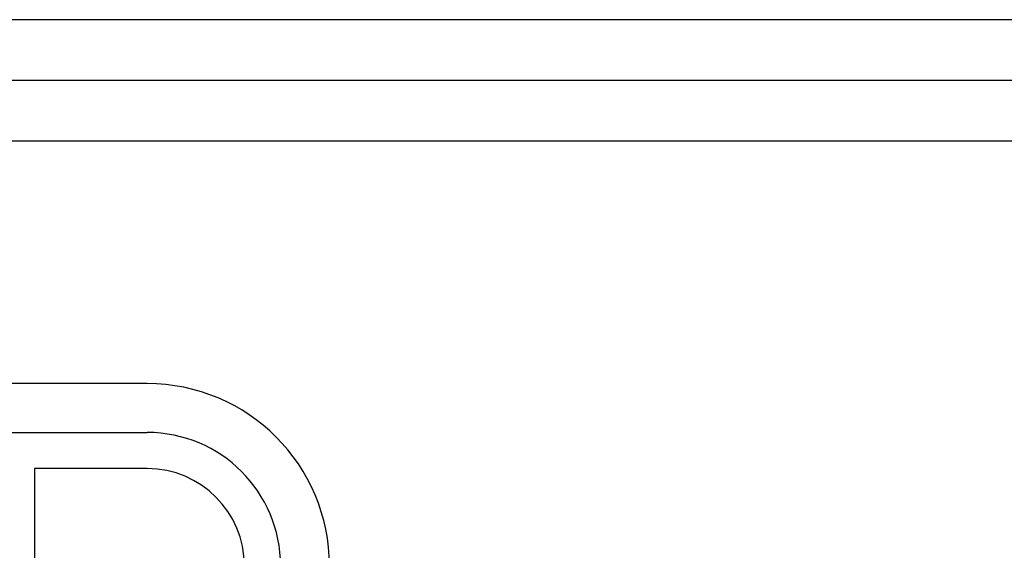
# Model space of a CAD drawing. Header units: inches. Extents: x 24 to 1128, y -69 to 748.
# Tile 233 of 256: x 177.38 to 185.5, y 399.33 to 403.71. Entities that reach past the tile are written whole.
import ezdxf

# ---------------------------------------------------------------- set-up
doc = ezdxf.new("R2010")
doc.units = ezdxf.units.IN
doc.header["$LTSCALE"] = 32
doc.header["$MEASUREMENT"] = 0
doc.layers.add('Visible (ANSI)', color=7, linetype='Continuous', lineweight=30)

msp = doc.modelspace()

# ---------------------------------------------------------------- linework, layer by layer
at = {"layer": 'Visible (ANSI)'}
for p, q in [((204.04037, 403.70741), (168.04037, 403.70741)), ((203.54037, 403.20741), (168.54037, 403.20741)), ((169.04037, 402.70741), (203.04037, 402.70741)), ((178.43576, 400.70741), (172.91733, 400.70741)), ((172.91733, 400.30453), (178.43576, 400.30453)), ((177.50581, 400.00653), (177.50581, 398.91794)), ((178.43576, 400.00653), (177.50581, 400.00653))]:
    msp.add_line(p, q, dxfattribs=at)
for radius in [1.50288, 1.1, 0.802]:
    msp.add_arc((178.43576, 399.20453), radius, 0, 90, dxfattribs=at)

doc.saveas('drawing.dxf')
